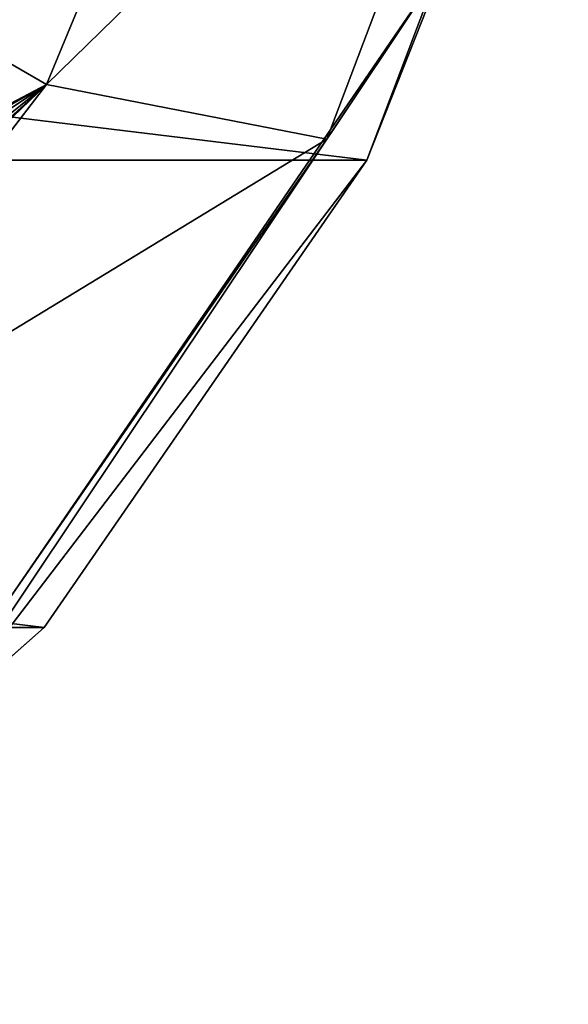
# Model space of a CAD drawing. Header units: metres. Extents: x -26 to 26, y -129 to 26.
# Tile 35 of 37: x 19 to 25, y -21 to -11. Entities that reach past the tile are written whole.
import ezdxf

# ---------------------------------------------------------------- set-up
doc = ezdxf.new("R2010")
doc.units = ezdxf.units.M
doc.layers.add('solid_509435_S', color=7, linetype='CONTINUOUS')

msp = doc.modelspace()

# ---------------------------------------------------------------- linework, layer by layer
at = {"layer": 'solid_509435_S'}
for points in [[(21.265064, -4.118825, 138.118881), (17.548532, -12.844693, 138.33287), (17.478434, -12.793385, 138.118912)], [(20.795563, -5.246335, 138.029999), (21.265064, -4.118825, 138.118881), (17.478434, -12.793385, 138.118912)], [(21.265064, -4.118825, 138.118881), (19.8461, -8.892103, 138.33287), (17.548532, -12.844693, 138.33287)], [(19.320194, -9.311797, 138.029999), (20.795563, -5.246335, 138.029999), (17.478434, -12.793385, 138.118912)], [(21.733332, -5.823428), (20.532995, -5.5018, 134.537384), (18.40938, -10.62866, 134.537384)], [(18.938745, -9.12042, 135.098297), (18.40938, -10.62866, 134.537384), (20.532995, -5.5018, 134.537384)], [(19.485573, -11.249999), (21.733332, -5.823428), (18.40938, -10.62866, 134.537384)], [(24.759018, -6.102542), (21.733332, -5.823428), (19.485573, -11.249999)], [(22.579132, -11.850436), (24.759018, -6.102542), (19.485573, -11.249999)], [(23.885569, -9.893726, -0.146447), (24.759018, -6.102542), (22.579132, -11.850436)], [(23.021856, -12.082803, -3), (-23.021856, -12.082803, -3), (-25.244488, -6.222208, -3)], [(25.244488, -6.222208, -3), (23.021856, -12.082803, -3), (-25.244488, -6.222208, -3)], [(23.021856, -12.082803, -0.5), (23.021856, -12.082803, -3), (25.244488, -6.222208, -3)], [(25.244488, -6.222208, -0.5), (23.021856, -12.082803, -0.5), (25.244488, -6.222208, -3)], [(23.885569, -9.893726, -0.146447), (23.021856, -12.082803, -0.5), (25.244488, -6.222208, -0.5)], [(13.826937, -13.826937, 174.662201), (14.678471, -14.839817, 174.038971), (19.822906, -6.536821, 174.038971)], [(16.934469, -9.777121, 174.662201), (13.826937, -13.826937, 174.662201), (19.822906, -6.536821, 174.038971)], [(19.822906, -6.536821, 174.038971), (14.678471, -14.839817, 174.038971), (19.794813, -8.178228, 172.686035)], [(14.678471, -14.839817, 174.038971), (17.215887, -12.740931, 172.686035), (19.794813, -8.178228, 172.686035)], [(19.794813, -8.178228, 172.686035), (17.215887, -12.740931, 172.686035), (19.8461, -8.892103, 138.33287)], [(17.215887, -12.740931, 172.686035), (17.548532, -12.844693, 138.33287), (19.8461, -8.892103, 138.33287)], [(19.320194, -9.311797, 138.029999), (17.399591, -12.735675, 138.053116), (17.30685, -12.666881, 138.029999)], [(18.079201, -10.438038, 138.029999), (19.320194, -9.311797, 138.029999), (17.30685, -12.666881, 138.029999)], [(19.320194, -9.311797, 138.029999), (17.478434, -12.793385, 138.118912), (17.399591, -12.735675, 138.053116)], [(23.885569, -9.893726, -0.146447), (19.087027, -16.909624), (18.281223, -18.281223, -0.146447)], [(23.885569, -9.893726, -0.146447), (18.281223, -18.281223, -0.146447), (23.021856, -12.082803, -0.5)], [(23.885569, -9.893726, -0.146447), (22.579132, -11.850436), (19.087027, -16.909624)], [(17.684124, -12.195929, 110.231392), (19.485573, -11.249999), (18.40938, -10.62866, 134.537384)], [(15.502389, -15.071483, 95.149002), (15.909903, -15.909903), (19.485573, -11.249999)], [(15.827197, -14.718019, 96.033928), (15.502389, -15.071483, 95.149002), (19.485573, -11.249999)], [(16.398293, -14.051699, 97.953354), (15.827197, -14.718019, 96.033928), (19.485573, -11.249999)], [(22.579132, -11.850436), (19.485573, -11.249999), (15.909903, -15.909903)], [(17.036146, -13.224488, 101.055862), (16.398293, -14.051699, 97.953354), (19.485573, -11.249999)], [(17.465185, -12.59661, 104.597824), (17.036146, -13.224488, 101.055862), (19.485573, -11.249999)], [(17.641689, -12.301903, 107.46846), (17.465185, -12.59661, 104.597824), (19.485573, -11.249999)], [(17.684124, -12.195929, 110.231392), (17.641689, -12.301903, 107.46846), (19.485573, -11.249999)], [(19.087027, -16.909624), (22.579132, -11.850436), (15.909903, -15.909903)], [(19.461279, -17.24119, -3), (-19.461279, -17.24119, -3), (-23.021856, -12.082803, -3)], [(23.021856, -12.082803, -3), (19.461279, -17.24119, -3), (-23.021856, -12.082803, -3)], [(18.281223, -18.281223, -0.146447), (19.461279, -17.24119, -0.5), (23.021856, -12.082803, -0.5)], [(19.461279, -17.24119, -0.5), (19.461279, -17.24119, -3), (23.021856, -12.082803, -3)], [(23.021856, -12.082803, -0.5), (19.461279, -17.24119, -0.5), (23.021856, -12.082803, -3)], [(19.461279, -17.24119, -3), (14.769684, -21.397581, -3), (-19.461279, -17.24119, -3)], [(14.769684, -21.397581, -0.5), (14.769684, -21.397581, -3), (19.461279, -17.24119, -3)], [(19.461279, -17.24119, -0.5), (14.769684, -21.397581, -0.5), (19.461279, -17.24119, -3)], [(18.281223, -18.281223, -0.146447), (14.769684, -21.397581, -0.5), (19.461279, -17.24119, -0.5)]]:
    msp.add_3dface(points, dxfattribs=at)

doc.saveas('drawing.dxf')
